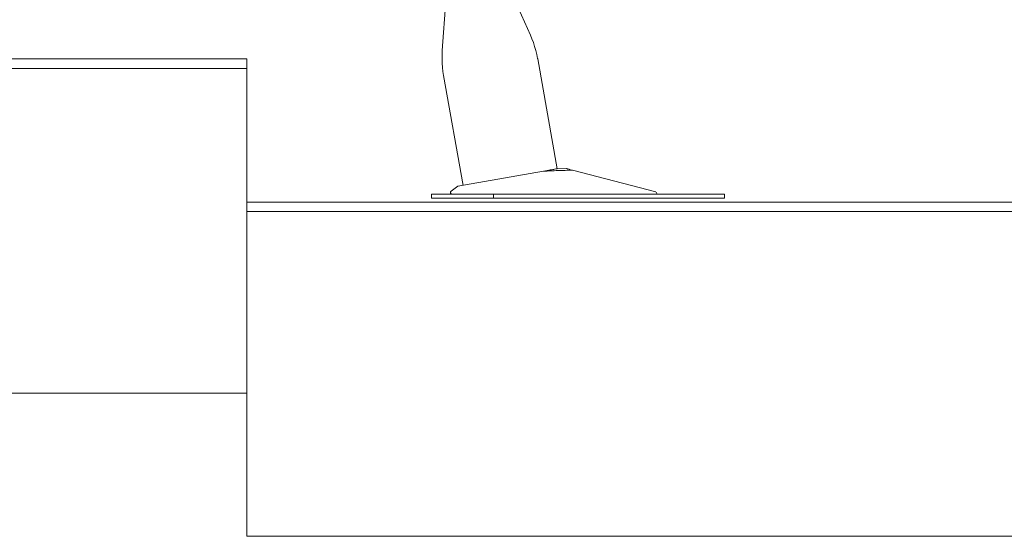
# Model space of a CAD drawing. Header units: metres. Extents: x 4.1 to 64.5, y -1.6 to 14.4.
# Tile 13 of 84: x 16.141 to 17.172, y -0.14 to 0.401. Entities that reach past the tile are written whole.
import ezdxf

# ---------------------------------------------------------------- set-up
doc = ezdxf.new("R2010")
doc.units = ezdxf.units.M
for name, color, linetype, lineweight in [('A-FLOR', 7, 'Continuous', 18), ('A-FLOR-MCUT', 7, 'Continuous', 18), ('I-FURN', 7, 'Continuous', 18)]:
    doc.layers.add(name, color=color, linetype=linetype, lineweight=lineweight)

# ---------------------------------------------------------------- blocks, each defined once
blk = doc.blocks.new('Furniture_Figueras-Seating_Smartseat_13011 - 13011-V4-Corte 4')
at = {"layer": 'I-FURN'}
for p, q in [((16.587, 0.4206), (16.5833, 0.3687)), ((16.6755, 0.385), (16.6601, 0.4197)), ((16.7035, 0.2449), (16.6832, 0.3599)), ((16.5847, 0.3425), (16.605, 0.2275)), ((16.6892, 0.2424), (16.5995, 0.2266)), ((16.7129, 0.2452), (16.7034, 0.2449)), ((16.7129, 0.2452), (16.7035, 0.2449)), ((16.7129, 0.2452), (16.7035, 0.2449)), ((16.7129, 0.2452), (16.7035, 0.2449)), ((16.7129, 0.2452), (16.7035, 0.2449)), ((16.7129, 0.2452), (16.7035, 0.2449)), ((16.7129, 0.2452), (16.7035, 0.2449)), ((16.807, 0.2206), (16.7195, 0.2435)), ((16.572, 0.2182), (16.572, 0.2142)), ((16.5729, 0.2182), (16.572, 0.2182)), ((16.572, 0.2182), (16.572, 0.2142)), ((16.5729, 0.2182), (16.572, 0.2182)), ((16.572, 0.2182), (16.572, 0.2142)), ((16.5729, 0.2182), (16.572, 0.2182)), ((16.572, 0.2182), (16.572, 0.2142)), ((16.5729, 0.2182), (16.572, 0.2182)), ((16.572, 0.2182), (16.572, 0.2142)), ((16.5729, 0.2182), (16.572, 0.2182)), ((16.572, 0.2182), (16.572, 0.2142)), ((16.5729, 0.2182), (16.572, 0.2182)), ((16.572, 0.2182), (16.572, 0.2142)), ((16.5934, 0.2182), (16.572, 0.2182)), ((16.5995, 0.2266), (16.5926, 0.2213)), ((16.5936, 0.2182), (16.5972, 0.2182)), ((16.637, 0.2182), (16.5968, 0.2182)), ((16.8606, 0.2182), (16.637, 0.2182)), ((16.637, 0.2182), (16.637, 0.2142)), ((16.8788, 0.2182), (16.8606, 0.2182)), ((16.8788, 0.2142), (16.8788, 0.2182)), ((16.572, 0.2142), (16.5729, 0.2142)), ((16.572, 0.2142), (16.5729, 0.2142)), ((16.572, 0.2142), (16.5729, 0.2142)), ((16.572, 0.2142), (16.5729, 0.2142)), ((16.572, 0.2142), (16.5729, 0.2142)), ((16.572, 0.2142), (16.5729, 0.2142)), ((16.572, 0.2142), (16.637, 0.2142)), ((16.637, 0.2142), (16.8606, 0.2142)), ((16.8606, 0.2142), (16.8788, 0.2142))]:
    blk.add_line(p, q, dxfattribs=at)
at = {"layer": 'I-FURN', "flags": 128}
for points in [[(16.6755, 0.385), (16.6772, 0.381), (16.6787, 0.377), (16.68, 0.3729), (16.6812, 0.3688), (16.6822, 0.3646), (16.6831, 0.3604)], [(16.6755, 0.385), (16.6772, 0.381), (16.6787, 0.377), (16.68, 0.3729), (16.6812, 0.3688), (16.6822, 0.3646), (16.6831, 0.3604)], [(16.6755, 0.385), (16.6772, 0.381), (16.6787, 0.377), (16.68, 0.3729), (16.6812, 0.3688), (16.6822, 0.3646), (16.6831, 0.3604)], [(16.6755, 0.385), (16.6772, 0.381), (16.6787, 0.377), (16.68, 0.3729), (16.6812, 0.3688), (16.6822, 0.3646), (16.6831, 0.3604)], [(16.6755, 0.385), (16.6772, 0.381), (16.6787, 0.377), (16.68, 0.3729), (16.6812, 0.3688), (16.6822, 0.3646), (16.6831, 0.3604)], [(16.6755, 0.385), (16.6772, 0.381), (16.6787, 0.377), (16.68, 0.3729), (16.6812, 0.3688), (16.6822, 0.3646), (16.6831, 0.3604)], [(16.6755, 0.385), (16.6772, 0.381), (16.6787, 0.377), (16.68, 0.3729), (16.6812, 0.3688), (16.6822, 0.3646), (16.6831, 0.3604), (16.6832, 0.3599)], [(16.5847, 0.3425), (16.584, 0.3468), (16.5835, 0.3511), (16.5832, 0.3554), (16.5831, 0.3597), (16.5831, 0.364), (16.5833, 0.3683), (16.5833, 0.3687)], [(16.5847, 0.3425), (16.584, 0.3468), (16.5835, 0.3511), (16.5832, 0.3554), (16.5831, 0.3597), (16.5831, 0.364), (16.5833, 0.3683)], [(16.5847, 0.3425), (16.584, 0.3468), (16.5835, 0.3511), (16.5832, 0.3554), (16.5831, 0.3597), (16.5831, 0.364), (16.5833, 0.3683)], [(16.5847, 0.3425), (16.584, 0.3468), (16.5835, 0.3511), (16.5832, 0.3554), (16.5831, 0.3597), (16.5831, 0.364), (16.5833, 0.3683)], [(16.5847, 0.3425), (16.584, 0.3468), (16.5835, 0.3511), (16.5832, 0.3554), (16.5831, 0.3597), (16.5831, 0.364), (16.5833, 0.3683)], [(16.5847, 0.3425), (16.584, 0.3468), (16.5835, 0.3511), (16.5832, 0.3554), (16.5831, 0.3597), (16.5831, 0.364), (16.5833, 0.3683)], [(16.5847, 0.3425), (16.584, 0.3468), (16.5835, 0.3511), (16.5832, 0.3554), (16.5831, 0.3597), (16.5831, 0.364), (16.5833, 0.3683)]]:
    blk.add_lwpolyline(points, dxfattribs=at)
at = {"layer": 'I-FURN'}
for centre, radius, start, end in [((16.5936, 0.22), 0.00173, 127.226, 255.7226), ((16.5936, 0.22), 0.00173, 127.226, 255.7226), ((16.5936, 0.22), 0.00173, 127.226, 255.7226), ((16.5936, 0.22), 0.00173, 127.226, 255.7226), ((16.5936, 0.22), 0.00173, 127.226, 255.7226), ((16.5936, 0.22), 0.00173, 127.226, 255.7226), ((16.5936, 0.22), 0.00173, 127.226, 255.7226), ((16.5936, 0.22), 0.00173, 127.226, 255.7226), ((16.5936, 0.22), 0.00173, 127.226, 255.7226), ((16.5936, 0.22), 0.00173, 127.226, 255.7226), ((16.5936, 0.22), 0.00173, 127.226, 255.7226), ((16.5936, 0.22), 0.00173, 127.226, 255.7226), ((16.5936, 0.22), 0.00173, 127.226, 255.7226), ((16.5936, 0.22), 0.00173, 127.226, 270), ((16.8067, 0.2194), 0.00122, 283.7812, 75.3743), ((16.8067, 0.2194), 0.00122, 283.7812, 75.3743), ((16.8067, 0.2194), 0.00122, 283.7812, 75.3743), ((16.8067, 0.2194), 0.00122, 283.7812, 75.3743), ((16.8067, 0.2194), 0.00122, 283.7812, 75.3743), ((16.8067, 0.2194), 0.00122, 283.7812, 75.3743), ((16.8067, 0.2194), 0.00122, 283.7812, 75.3743), ((16.8067, 0.2194), 0.00122, 283.7812, 75.3743), ((16.8067, 0.2194), 0.00122, 283.7812, 75.3743), ((16.8067, 0.2194), 0.00122, 283.7812, 75.3743), ((16.8067, 0.2194), 0.00122, 283.7812, 75.3743), ((16.8067, 0.2194), 0.00122, 283.7812, 75.3743), ((16.8067, 0.2194), 0.00122, 283.7812, 75.3743), ((16.8067, 0.2194), 0.00122, 283.7812, 75.3743)]:
    blk.add_arc(centre, radius, start, end, dxfattribs=at)
for points in [[(16.6892, 0.2424), (16.692, 0.2429), (16.6967, 0.2437), (16.7013, 0.2445), (16.7028, 0.2448), (16.7032, 0.2448)], [(16.7195, 0.2435), (16.7144, 0.2433), (16.7043, 0.2431), (16.6942, 0.2426), (16.6892, 0.2424)]]:
    blk.add_open_spline(points, degree=3, dxfattribs=at)
blk.add_open_spline([(16.7131, 0.2451), (16.7133, 0.2451), (16.7143, 0.2448), (16.7168, 0.2442), (16.7195, 0.2435)], degree=3, knots=[0.6, 0.6, 0.6, 0.6, 0.7, 1, 1, 1, 1], dxfattribs=at)
blk = doc.blocks.new('4 GRE - ESCOLA DE CINEMA E AUDIOVISUAL CINE REX R07_rvt-1-Corte 4')
at = {"layer": 'A-FLOR'}
for p, q in [((16.3787, 0.36), (15.0887, 0.36)), ((16.3787, 0.01), (16.3787, 0.36)), ((17.6687, 0.21), (16.3787, 0.21)), ((16.3787, 0.21), (16.3787, -0.14)), ((15.0887, 0.01), (16.3787, 0.01)), ((16.3787, -0.14), (17.6687, -0.14))]:
    blk.add_line(p, q, dxfattribs=at)
at = {"layer": 'A-FLOR-MCUT'}
for p, q in [((16.3787, 0.35), (15.0887, 0.35)), ((17.6687, 0.2), (16.3787, 0.2))]:
    blk.add_line(p, q, dxfattribs=at)
at = {"layer": 'I-FURN', "lineweight": 18}
blk.add_blockref('Furniture_Figueras-Seating_Smartseat_13011 - 13011-V4-Corte 4', (0, 0), dxfattribs=at)

msp = doc.modelspace()

# ---------------------------------------------------------------- block references
at = {"lineweight": 5}
msp.add_blockref('4 GRE - ESCOLA DE CINEMA E AUDIOVISUAL CINE REX R07_rvt-1-Corte 4', (0, 0), dxfattribs=at)

doc.saveas('drawing.dxf')
